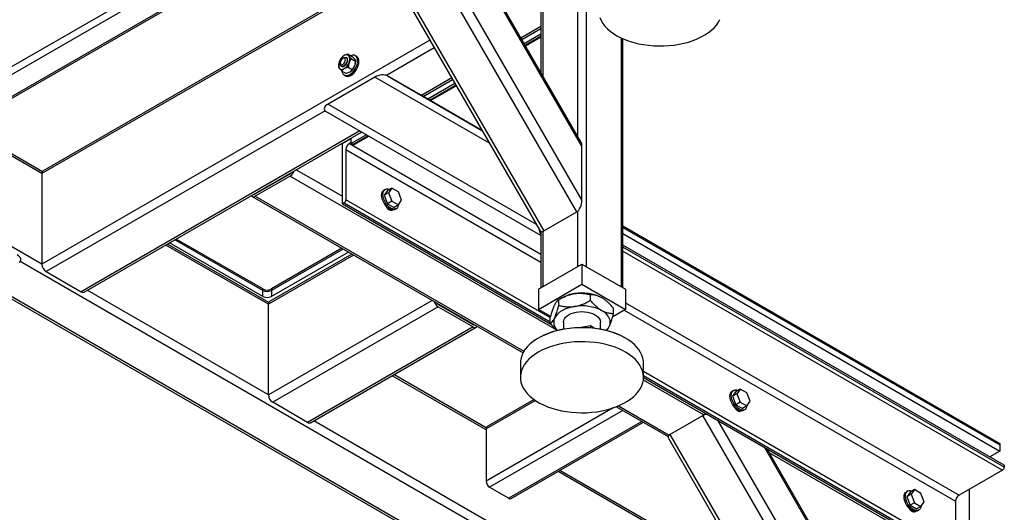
# Model space of a CAD drawing. Header units: millimetres. Extents: x 0 to 841, y 0 to 594.
# Tile 28 of 35: x 713 to 793, y 210 to 250. Entities that reach past the tile are written whole.
import ezdxf

# ---------------------------------------------------------------- set-up
doc = ezdxf.new("R2010")
doc.units = ezdxf.units.MM
doc.layers.add('TRAIT-FORT', color=4, linetype='Continuous', lineweight=25)

msp = doc.modelspace()

# ---------------------------------------------------------------- linework, layer by layer
at = {"layer": 'TRAIT-FORT', "color": 4, "linetype": 'Continuous', "lineweight": 25}
for p, q in [((757.8939, 234.4632), (740.2162, 265.0818)), ((741.2405, 264.9803), (758.3181, 235.4009)), ((737.4434, 263.1883), (754.8675, 233.0089)), ((737.5363, 263.5347), (755.2139, 232.9161)), ((758.3181, 239.789), (745.0405, 262.7866)), ((758.2403, 240.1441), (745.309, 262.5417)), ((738.4123, 261.5103), (709.0486, 244.559)), ((738.6951, 261.0204), (708.4829, 243.5793)), ((706.8104, 240.6824), (739.5314, 259.5718)), ((739.4729, 259.6733), (706.9276, 240.8853)), ((757.9646, 254.9175), (757.9646, 240.6216)), ((758.6717, 254.9175), (758.6717, 230.0131)), ((742.7957, 253.918), (714.4774, 237.5702)), ((742.7224, 254.0448), (714.5809, 237.7991)), ((754.9898, 253.0807), (754.9898, 245.774)), ((755.1363, 253.2848), (755.1363, 245.5204)), ((754.9898, 249.5266), (753.3649, 248.5885)), ((753.4381, 248.4617), (754.9898, 249.3575)), ((754.9898, 248.9142), (753.6301, 248.1292)), ((754.9898, 248.7509), (753.7008, 248.0068)), ((753.7301, 247.956), (754.9898, 248.6833)), ((745.9779, 248.4062), (714.4774, 230.2213)), ((761.5, 248.6039), (761.5, 228.3804)), ((761.6464, 228.2958), (761.6464, 248.5368)), ((739.3504, 247.2743), (739.6679, 247.091)), ((740.0296, 247.0842), (739.9236, 247.1455)), ((746.3315, 247.7938), (742.4501, 245.5531)), ((738.5544, 246.366), (738.5544, 246.2839)), ((738.6958, 246.5701), (738.6958, 246.4885)), ((738.7786, 246.3054), (738.814, 246.2849)), ((738.9786, 246.9784), (738.9079, 246.9375)), ((739.214, 246.9778), (739.1786, 246.9982)), ((739.6158, 246.8967), (739.9332, 246.7135)), ((739.9332, 246.6314), (739.9332, 246.7135)), ((738.8197, 245.9064), (739.1371, 245.7231)), ((739.0236, 245.5866), (739.1297, 245.5254)), ((739.3504, 246.2128), (739.6679, 246.0295)), ((745.2091, 243.9701), (742.5292, 245.5172)), ((742.5292, 245.5172), (750.2051, 241.0845)), ((741.5049, 245.4157), (737.7049, 243.222)), ((750.8052, 240.045), (741.5049, 245.4157)), ((747.7456, 245.3445), (745.2869, 243.9252)), ((745.4333, 243.8406), (747.8188, 245.2177)), ((748.0107, 244.8853), (745.8172, 243.6189)), ((748.0814, 244.7628), (745.9586, 243.5373)), ((746.0171, 243.5035), (748.1107, 244.7121)), ((750.2046, 241.0853), (745.2091, 243.9701)), ((737.7049, 243.222), (754.6059, 233.4622)), ((737.4669, 242.6764), (714.8309, 229.6089)), ((754.9898, 232.5476), (737.5292, 242.6307)), ((714.4774, 237.5702), (707.9483, 241.3393)), ((714.5091, 237.721), (708.0948, 241.4239)), ((740.2865, 241.0385), (717.6593, 227.9761)), ((717.9093, 227.9514), (740.4329, 240.9539)), ((740.8167, 240.7322), (739.5797, 240.0181)), ((740.9581, 240.6506), (739.7211, 239.9365)), ((738.8726, 240.0189), (739.5797, 240.4271)), ((738.8726, 235.1197), (738.8726, 240.0189)), ((739.5797, 240.1005), (739.4382, 240.0188)), ((739.4382, 240.0188), (754.9898, 231.0411)), ((739.5797, 240.0181), (739.5797, 240.4614)), ((739.7211, 239.9365), (739.5797, 240.0181)), ((739.8211, 239.9266), (741.0167, 240.6168)), ((739.1554, 239.5289), (739.1554, 235.4462)), ((739.1554, 239.5289), (754.9898, 230.3879)), ((758.3181, 235.4009), (758.3181, 239.789)), ((714.4774, 237.5702), (714.4774, 230.2213)), ((731.8015, 235.9361), (734.6299, 237.5689)), ((735.13, 237.8926), (738.8726, 235.7321)), ((734.6299, 237.3648), (731.8015, 235.732)), ((734.6299, 237.3648), (756.2552, 224.8808)), ((714.4774, 230.2213), (704.1971, 236.156)), ((731.7712, 235.9536), (731.8015, 235.9361)), ((742.347, 236.2872), (742.241, 236.226)), ((742.5316, 236.1917), (742.2663, 235.8142)), ((742.6198, 236.0183), (742.2663, 235.8142)), ((742.8852, 236.3958), (742.5316, 236.1917)), ((742.8852, 236.3958), (742.6198, 236.0183)), ((742.6198, 236.0183), (742.8852, 235.3343)), ((743.4159, 236.0895), (742.8852, 236.3958)), ((743.6813, 235.4055), (743.4159, 236.0895)), ((731.5515, 235.7072), (753.5354, 223.0162)), ((731.8015, 235.732), (753.6081, 223.1433)), ((739.014, 235.2013), (738.8726, 235.1197)), ((738.8726, 235.1197), (755.7848, 225.3564)), ((739.014, 235.2013), (755.7528, 225.5382)), ((755.755, 225.8635), (739.1554, 235.4462)), ((742.2663, 235.8142), (742.5316, 235.1302)), ((742.8852, 235.3343), (742.5316, 235.1302)), ((742.5316, 235.1302), (743.0624, 234.8239)), ((742.8852, 235.3343), (743.4159, 235.028)), ((743.4159, 235.028), (743.6813, 235.4055)), ((742.4652, 234.8544), (742.4878, 234.8674)), ((742.6192, 234.7588), (742.6064, 234.7357)), ((742.7566, 234.6049), (742.7616, 234.6709)), ((742.7616, 234.6709), (742.7616, 234.6754)), ((742.7616, 234.6709), (742.766, 234.6735)), ((743.4159, 235.028), (743.0624, 234.8239)), ((743.1409, 234.6671), (743.247, 234.7284)), ((755.2139, 232.9161), (757.8939, 234.4632)), ((757.9646, 234.5137), (757.9646, 230.0131)), ((754.9898, 232.8912), (754.9898, 228.2958)), ((755.1363, 232.8829), (755.1363, 228.3804)), ((761.6464, 233.3221), (792.2591, 215.6498)), ((761.6464, 233.1996), (792.2591, 215.5273)), ((761.6464, 232.7097), (792.2591, 215.0374)), ((732.8939, 227.1077), (724.6709, 231.8547)), ((732.4025, 227.5896), (724.8426, 231.9539)), ((732.4025, 228.0796), (725.267, 232.1988)), ((732.4025, 228.2021), (725.3731, 232.2601)), ((732.8621, 226.9569), (724.5244, 231.7702)), ((739.6392, 231.0383), (732.9657, 227.1858)), ((738.831, 231.5049), (733.1096, 228.2021)), ((738.937, 231.4437), (733.1096, 228.0796)), ((739.3614, 231.1987), (733.1096, 227.5896)), ((792.6127, 213.8938), (761.6464, 231.7703)), ((792.6127, 213.7305), (761.6464, 231.607)), ((761.6464, 231.2804), (792.4712, 213.4856)), ((751.2572, 208.1723), (712.7012, 230.4302)), ((739.7857, 230.9537), (732.8621, 226.9569)), ((714.8309, 229.6089), (717.6593, 227.9761)), ((754.7826, 228.1762), (758.3181, 230.2172)), ((758.3181, 230.2172), (758.3181, 228.5841)), ((758.3181, 230.2172), (761.8537, 228.1762)), ((709.7352, 228.7077), (748.3567, 206.412)), ((748.427, 206.5405), (709.8816, 228.7923)), ((732.8621, 219.608), (718.1594, 228.0957)), ((732.4025, 228.0796), (732.4025, 228.2021)), ((732.4025, 227.5896), (732.4025, 228.0796)), ((733.1096, 228.2021), (733.1096, 228.0796)), ((733.1096, 228.0796), (733.1096, 227.5896)), ((754.7826, 226.5431), (758.3181, 228.5841)), ((754.7826, 228.1762), (754.7826, 226.5431)), ((758.3181, 228.5841), (761.8537, 226.5431)), ((761.8537, 228.1762), (761.8537, 226.5431)), ((746.1507, 227.2793), (732.8621, 219.608)), ((756.6915, 227.4818), (756.4401, 227.3366)), ((756.4402, 226.8726), (756.4402, 227.3367)), ((759.0055, 227.2694), (759.0055, 227.7335)), ((761.8537, 227.0787), (788.9357, 211.4446)), ((732.8621, 219.608), (732.8621, 226.9569)), ((746.6507, 226.7515), (733.2157, 218.9956)), ((746.6507, 226.9556), (749.4792, 225.3228)), ((746.6507, 226.7515), (749.4792, 225.1187)), ((755.784, 225.965), (754.7826, 226.5431)), ((761.8537, 226.5431), (760.8164, 225.9443)), ((760.8834, 226.1853), (760.8834, 226.6494)), ((761.7518, 226.4843), (788.6529, 210.9547)), ((755.7528, 225.3916), (755.7528, 225.8557)), ((756.8181, 225.4979), (756.8181, 224.9492)), ((759.8181, 224.9492), (759.8181, 225.4979)), ((749.4792, 225.1187), (736.0441, 217.3628)), ((736.2941, 217.3381), (749.7291, 225.0939)), ((749.5094, 225.3403), (749.4791, 225.3228)), ((759.0055, 225.1988), (758.2687, 225.0848)), ((759.3026, 225.0273), (759.0055, 225.1988)), ((759.0055, 225.1988), (759.0055, 225.057)), ((754.8527, 224.2561), (754.782, 224.2153)), ((761.8542, 224.2153), (761.7835, 224.2561)), ((753.3181, 222.1746), (753.3181, 221.0314)), ((763.3181, 221.0314), (763.3181, 222.1746)), ((788.6529, 206.872), (763.3181, 221.4974)), ((750.5398, 216.7518), (742.9092, 221.1568)), ((750.5501, 216.9149), (743.0556, 221.2414)), ((763.3036, 220.8118), (768.2278, 217.9692)), ((763.318, 221.0076), (788.37, 206.5454)), ((763.3181, 221.1708), (788.5114, 206.627)), ((770.6313, 219.9591), (770.5252, 219.8979)), ((770.8159, 219.8636), (770.5505, 219.486)), ((771.1695, 220.0677), (770.8159, 219.8636)), ((771.1695, 220.0677), (770.9041, 219.6901)), ((771.7002, 219.7613), (771.1695, 220.0677)), ((754.5385, 219.1418), (750.5398, 216.8334)), ((754.4317, 219.2155), (750.6227, 217.0166)), ((770.9041, 219.6901), (770.5505, 219.486)), ((770.5505, 219.486), (770.8159, 218.8021)), ((770.9041, 219.6901), (771.1695, 219.0062)), ((771.9655, 219.0774), (771.7002, 219.7613)), ((771.7002, 218.6998), (771.9655, 219.0774)), ((736.0441, 217.3628), (733.2157, 218.9956)), ((760.863, 218.5468), (750.5398, 212.5874)), ((761.6359, 218.3399), (750.8227, 212.0975)), ((761.1168, 218.6395), (765.3273, 216.2089)), ((761.2884, 218.7095), (765.3976, 216.3374)), ((770.7495, 218.5262), (770.772, 218.5393)), ((771.1695, 219.0062), (770.8159, 218.8021)), ((770.8159, 218.8021), (771.3466, 218.4957)), ((770.9034, 218.4306), (770.8906, 218.4075)), ((771.0408, 218.2767), (771.0459, 218.3428)), ((771.0459, 218.3428), (771.0459, 218.3473)), ((771.0459, 218.3428), (771.0503, 218.3453)), ((771.1695, 219.0062), (771.7002, 218.6998)), ((771.7002, 218.6998), (771.3466, 218.4957)), ((771.4252, 218.339), (771.5312, 218.4002)), ((769.2781, 198.5855), (736.5442, 217.4824)), ((765.4599, 216.383), (768.1398, 217.9301)), ((785.8175, 187.3115), (768.1398, 217.9301)), ((769.3338, 217.5347), (786.2418, 188.2493)), ((750.5398, 216.8334), (750.5398, 212.5874)), ((763.1916, 217.4418), (752.3783, 211.1995)), ((752.5783, 211.1797), (763.3087, 217.3742)), ((765.3671, 216.0367), (782.7912, 185.8573)), ((765.4599, 216.383), (783.1376, 185.7644)), ((786.2418, 192.6374), (773.1338, 215.341)), ((786.1639, 192.9925), (773.3245, 215.231)), ((792.2591, 215.6498), (792.2591, 215.5273)), ((792.2591, 215.5273), (792.2591, 215.0374)), ((773.5012, 214.9249), (785.8953, 207.7699)), ((792.2591, 215.0374), (791.4455, 214.5677)), ((769.2781, 206.1035), (756.5316, 213.4619)), ((792.4712, 213.4856), (788.9357, 211.4446)), ((792.6127, 213.8938), (792.6127, 213.7305)), ((769.2781, 205.9344), (756.3852, 213.3773)), ((750.8227, 212.0975), (752.3783, 211.1995)), ((785.3116, 211.9036), (784.958, 211.6995)), ((785.3116, 211.9036), (785.0462, 211.526)), ((785.8423, 211.5972), (785.3116, 211.9036)), ((789.7842, 206.3414), (789.7842, 211.9344)), ((784.7734, 211.795), (784.6674, 211.7338)), ((784.958, 211.6995), (784.6927, 211.3219)), ((785.0462, 211.526), (784.6927, 211.3219)), ((784.6927, 211.3219), (784.958, 210.638)), ((785.0462, 211.526), (785.3116, 210.8421)), ((786.1077, 210.9133), (785.8423, 211.5972)), ((784.8916, 210.3622), (784.9142, 210.3752)), ((785.3116, 210.8421), (784.958, 210.638)), ((784.958, 210.638), (785.4888, 210.3316)), ((785.0456, 210.2665), (785.0328, 210.2435)), ((785.3116, 210.8421), (785.8423, 210.5357)), ((785.8423, 210.5357), (785.4888, 210.3316)), ((785.8423, 210.5357), (786.1077, 210.9133)), ((788.6529, 210.9547), (788.6529, 206.872)), ((785.1821, 210.1073), (785.188, 210.1787)), ((785.188, 210.1787), (785.188, 210.1832)), ((785.188, 210.1787), (785.1924, 210.1812)), ((785.5673, 210.1749), (785.6734, 210.2361))]:
    msp.add_line(p, q, dxfattribs=at)
at = {"layer": 'TRAIT-FORT', "color": 4, "linetype": 'Continuous', "lineweight": 25, "flags": 128}
for points in [[(759.7857, 250.2455), (759.8876, 250.011), (760.0232, 249.7823), (760.1915, 249.5609), (760.3912, 249.3485), (760.6211, 249.1464), (760.8794, 248.9562), (761.1644, 248.779), (761.4741, 248.6163), (761.8063, 248.4691), (762.1587, 248.3385), (762.5287, 248.2253), (762.9139, 248.1305), (763.3114, 248.0545), (763.7186, 247.9981), (764.1325, 247.9615), (764.5503, 247.945), (764.969, 247.9487), (765.3857, 247.9727), (765.7975, 248.0167), (766.2014, 248.0805), (766.5947, 248.1635), (766.9745, 248.2653), (767.3383, 248.385), (767.6835, 248.5219), (768.0075, 248.675), (768.3083, 248.8432), (768.5836, 249.0254), (768.8316, 249.2202), (769.0504, 249.4263), (769.2387, 249.6422), (769.3949, 249.8665), (769.5181, 250.0975)], [(738.8445, 245.8921), (738.8653, 245.7989), (738.9154, 245.6909), (738.9883, 245.6104), (739.0811, 245.561), (739.19, 245.5444), (739.3105, 245.5615), (739.4377, 245.6116), (739.5663, 245.6925), (739.6912, 245.801), (739.8071, 245.9327), (739.9094, 246.0821), (739.9938, 246.2431), (740.057, 246.4091), (740.0962, 246.5734), (740.11, 246.7292), (740.0977, 246.8701), (740.0599, 246.9904), (739.998, 247.0851), (739.9147, 247.1504), (739.8133, 247.1836), (739.6981, 247.1833), (739.5736, 247.1495), (739.5694, 247.1479)], [(739.1297, 245.5254), (739.1872, 245.4997), (739.2961, 245.4832), (739.4166, 245.5003), (739.5438, 245.5504), (739.6724, 245.6313), (739.7972, 245.7398), (739.9132, 245.8714), (740.0154, 246.0208), (740.0999, 246.1818), (740.163, 246.3479), (740.2023, 246.5121), (740.216, 246.6679), (740.2038, 246.8089), (740.1659, 246.9291), (740.1041, 247.0239), (740.0296, 247.0842)], [(739.12, 246.8151), (739.1072, 246.8915), (739.0704, 246.9439), (739.014, 246.966), (738.9447, 246.9551), (738.8711, 246.9126), (738.8018, 246.8435), (738.7454, 246.7562), (738.7086, 246.6613), (738.6958, 246.5701), (738.7086, 246.4937), (738.7454, 246.4413), (738.8018, 246.4192), (738.8711, 246.4301), (738.9447, 246.4726), (739.014, 246.5417), (739.0704, 246.6289), (739.1072, 246.7239), (739.12, 246.8151)], [(739.2615, 246.8151), (739.2489, 246.7115), (739.2123, 246.6027), (739.155, 246.4982), (739.082, 246.4074), (738.9998, 246.3383), (738.9157, 246.297), (738.8372, 246.2873), (738.7713, 246.3099), (738.7238, 246.363), (738.6989, 246.4416), (738.6958, 246.4885)], [(738.814, 246.2849), (738.8216, 246.2809), (738.8913, 246.2663), (738.9718, 246.2841), (739.0561, 246.3327), (739.1367, 246.4079), (739.2064, 246.503), (739.2589, 246.6095), (739.2897, 246.7179), (739.296, 246.8186), (739.2773, 246.9027), (739.2351, 246.9627), (739.214, 246.9778)], [(738.9786, 246.9784), (738.9998, 246.9897), (739.082, 247.0155), (739.155, 247.0089), (739.2123, 246.9707), (739.2489, 246.9041), (739.2615, 246.8151)], [(743.1409, 234.6671), (743.0834, 234.6415), (742.9745, 234.625), (742.854, 234.6421), (742.7268, 234.6921), (742.5982, 234.7731), (742.4734, 234.8816), (742.3574, 235.0132), (742.2551, 235.1626), (742.1707, 235.3236), (742.1076, 235.4896), (742.0683, 235.6539), (742.0545, 235.8097), (742.0668, 235.9506), (742.1047, 236.0709), (742.1665, 236.1656), (742.241, 236.226)], [(743.4276, 235.0445), (743.4053, 234.9407), (743.3552, 234.8326), (743.2823, 234.7522), (743.1894, 234.7027), (743.0806, 234.6862), (742.9601, 234.7033), (742.8329, 234.7534), (742.7043, 234.8343), (742.5794, 234.9428), (742.4635, 235.0744), (742.3612, 235.2238), (742.2768, 235.3848), (742.2136, 235.5509), (742.1744, 235.7151), (742.1606, 235.8709), (742.1729, 236.0119), (742.2107, 236.1321), (742.2726, 236.2269), (742.3559, 236.2922), (742.4572, 236.3253), (742.5725, 236.325), (742.697, 236.2913), (742.7012, 236.2896)], [(742.4135, 234.9453), (742.4594, 234.8634), (742.5441, 234.7517), (742.6406, 234.6632), (742.7412, 234.6051), (742.8378, 234.5821), (742.9225, 234.5961), (742.9683, 234.625)], [(742.5525, 234.7393), (742.5643, 234.7376), (742.641, 234.7393)], [(757.7228, 226.7804), (757.438, 226.7246), (757.1681, 226.6478), (756.918, 226.5513), (756.6918, 226.4368), (756.4934, 226.3062), (756.3263, 226.1618), (756.1932, 226.006), (756.0965, 225.8416)], [(756.8181, 225.4979), (756.8189, 225.5256), (756.8438, 225.6574), (756.9032, 225.7854), (756.9958, 225.9067), (757.1194, 226.0185), (757.2711, 226.118), (757.4473, 226.203), (757.644, 226.2715), (757.8564, 226.3218), (758.0797, 226.3528), (758.3086, 226.3638), (758.5376, 226.3545), (758.7616, 226.3251), (758.9751, 226.2764), (759.1733, 226.2094), (759.3514, 226.1257), (759.5052, 226.0273), (759.6313, 225.9164), (759.7266, 225.7958), (759.7888, 225.6682), (759.8166, 225.5366), (759.8181, 225.4979)], [(760.5398, 225.1543), (760.5985, 225.3246), (760.6181, 225.4979), (760.5985, 225.6712), (760.5398, 225.8416), (760.4431, 226.006), (760.31, 226.1618), (760.1428, 226.3062), (759.9445, 226.4368)], [(763.3181, 222.1746), (763.3099, 222.3403), (763.2684, 222.5809), (763.1921, 222.8186), (763.0817, 223.0518), (762.9378, 223.2788), (762.7616, 223.4981), (762.5541, 223.7081), (762.317, 223.9073), (762.0518, 224.0944), (761.7604, 224.268), (761.4449, 224.427), (761.1075, 224.5701), (760.7505, 224.6965), (760.3764, 224.8051), (759.9879, 224.8953), (759.5876, 224.9664), (759.1785, 225.018), (758.7633, 225.0496), (758.3451, 225.061), (757.9266, 225.0522), (757.5108, 225.0232), (757.1008, 224.9742), (756.6992, 224.9056), (756.3091, 224.8178), (755.933, 224.7115), (755.5736, 224.5873), (755.2335, 224.4463), (754.9151, 224.2893), (754.6205, 224.1175), (754.3518, 223.9321), (754.111, 223.7343), (753.8996, 223.5256), (753.7193, 223.3074), (753.5712, 223.0813), (753.4565, 222.8488), (753.3758, 222.6116), (753.3298, 222.3713), (753.3181, 222.1746)], [(754.8527, 224.2561), (755.107, 224.3929), (755.4324, 224.5424), (755.7786, 224.6754), (756.1432, 224.791), (756.5234, 224.8884), (756.9165, 224.9668), (757.3198, 225.0256), (757.7302, 225.0645), (758.1448, 225.0832), (758.5608, 225.0815), (758.9749, 225.0594), (759.3844, 225.0172), (759.7861, 224.955), (760.1773, 224.8734), (760.5551, 224.773), (760.9167, 224.6544), (761.2597, 224.5186), (761.5814, 224.3664), (761.7835, 224.2561)], [(760.3153, 224.8393), (760.4431, 224.9898), (760.5398, 225.1543)], [(757.7182, 223.897), (757.3049, 223.858), (756.8988, 223.7991), (756.5026, 223.7209), (756.1191, 223.6237), (755.7511, 223.5084), (755.401, 223.3757), (755.0715, 223.2266), (754.7647, 223.062), (754.4828, 222.8833), (754.2278, 222.6915), (754.0015, 222.4881), (753.8055, 222.2745), (753.6412, 222.0521), (753.5096, 221.8226), (753.4118, 221.5876), (753.3484, 221.3486), (753.3199, 221.1074), (753.3264, 220.8657), (753.3679, 220.6252), (753.4442, 220.3875), (753.5546, 220.1543), (753.6984, 219.9272), (753.8747, 219.708), (754.0821, 219.498), (754.3193, 219.2987), (754.5844, 219.1116), (754.8758, 218.938), (755.1913, 218.779), (755.5288, 218.6359), (755.8858, 218.5096), (756.2599, 218.4009), (756.6484, 218.3107), (757.0486, 218.2396), (757.4578, 218.1881), (757.8729, 218.1565), (758.2912, 218.145), (758.7097, 218.1539), (759.1254, 218.1829), (759.5355, 218.2319), (759.937, 218.3005), (760.3272, 218.3883), (760.7033, 218.4946), (761.0626, 218.6187), (761.4027, 218.7597), (761.7212, 218.9167), (762.0158, 219.0885), (762.2844, 219.2739), (762.5253, 219.4717), (762.7366, 219.6804), (762.9169, 219.8986), (763.065, 220.1247), (763.1798, 220.3572), (763.2605, 220.5944), (763.3065, 220.8347), (763.3175, 221.0763), (763.2935, 221.3177), (763.2345, 221.557), (763.1411, 221.7927), (763.0139, 222.023), (762.8537, 222.2463), (762.6617, 222.4612), (762.4392, 222.666), (762.1878, 222.8593), (761.9093, 223.0398), (761.6056, 223.2063), (761.2788, 223.3574), (760.9313, 223.4923), (760.5654, 223.6099), (760.1838, 223.7094), (759.789, 223.7901), (759.384, 223.8515), (758.9715, 223.8931), (758.5544, 223.9147), (758.1357, 223.916), (757.7182, 223.897)], [(771.4252, 218.339), (771.3676, 218.3133), (771.2588, 218.2968), (771.1383, 218.3139), (771.0111, 218.364), (770.8825, 218.4449), (770.7576, 218.5534), (770.6417, 218.685), (770.5394, 218.8344), (770.455, 218.9954), (770.3918, 219.1615), (770.3526, 219.3258), (770.3388, 219.4815), (770.3511, 219.6225), (770.3889, 219.7428), (770.4508, 219.8375), (770.5252, 219.8979)], [(771.7118, 218.7164), (771.6896, 218.6125), (771.6395, 218.5045), (771.5665, 218.4241), (771.4737, 218.3746), (771.3648, 218.358), (771.2443, 218.3752), (771.1172, 218.4252), (770.9885, 218.5061), (770.8637, 218.6146), (770.7478, 218.7463), (770.6455, 218.8957), (770.561, 219.0567), (770.4979, 219.2227), (770.4586, 219.387), (770.4449, 219.5428), (770.4572, 219.6837), (770.495, 219.804), (770.5568, 219.8987), (770.6402, 219.964), (770.7415, 219.9972), (770.8568, 219.9969), (770.9813, 219.9631), (770.9855, 219.9615)], [(770.6978, 218.6172), (770.7437, 218.5353), (770.8283, 218.4236), (770.9249, 218.3351), (771.0255, 218.277), (771.1221, 218.254), (771.2067, 218.2679), (771.2526, 218.2969)], [(785.5673, 210.1749), (785.5098, 210.1493), (785.4009, 210.1327), (785.2804, 210.1498), (785.1532, 210.1999), (785.0246, 210.2808), (784.8998, 210.3893), (784.7838, 210.521), (784.6816, 210.6703), (784.5971, 210.8314), (784.534, 210.9974), (784.4947, 211.1617), (784.4809, 211.3175), (784.4932, 211.4584), (784.5311, 211.5787), (784.5929, 211.6734), (784.6674, 211.7338)], [(785.854, 210.5523), (785.8317, 210.4485), (785.7816, 210.3404), (785.7087, 210.26), (785.6158, 210.2105), (785.507, 210.194), (785.3865, 210.2111), (785.2593, 210.2611), (785.1307, 210.3421), (785.0058, 210.4506), (784.8899, 210.5822), (784.7876, 210.7316), (784.7032, 210.8926), (784.64, 211.0586), (784.6008, 211.2229), (784.587, 211.3787), (784.5993, 211.5196), (784.6371, 211.6399), (784.699, 211.7346), (784.7823, 211.7999), (784.8837, 211.8331), (784.9989, 211.8328), (785.1234, 211.799), (785.1276, 211.7974)], [(784.8399, 210.4531), (784.8858, 210.3712), (784.9705, 210.2595), (785.067, 210.171), (785.1677, 210.1129), (785.2642, 210.0899), (785.3489, 210.1039), (785.3947, 210.1328)], [(784.9789, 210.247), (784.9907, 210.2454), (785.0674, 210.2471)]]:
    msp.add_lwpolyline(points, dxfattribs=at)
at = {"layer": 'TRAIT-FORT', "color": 4, "linetype": 'Continuous', "lineweight": 25}
for centre, radius, start, end in [((739.552, 246.322), 0.9976, 122.637971, 159.772886), ((739.1948, 246.9408), 0.2858, 40.532796, 129.248168), ((738.8812, 246.8612), 0.5934, 333.43643, 26.56357), ((739.1467, 246.4016), 0.5934, 153.43643, 206.56357), ((738.4759, 246.9407), 0.9976, 302.637971, 339.772886), ((738.9356, 246.6754), 0.9976, 302.637971, 339.772886), ((739.0872, 246.6477), 0.8462, 337.978838, 358.891847), ((738.8332, 246.3219), 0.2858, 220.532796, 309.248168), ((739.7695, 239.501), 0.6147, 122.605478, 177.394522), ((739.7797, 240.0182), 0.1006, 234.382423, 294.307119), ((714.7224, 237.5972), 0.2465, 125.013333, 186.298847), ((734.2123, 238.0154), 0.773, 302.696154, 343.029017), ((734.4486, 237.8629), 0.3454, 301.660754, 324.241133), ((731.724, 236.0504), 0.138, 261.053093, 304.161456), ((731.6637, 235.8979), 0.2157, 211.455849, 309.708513), ((738.8484, 235.4602), 0.3074, 302.605478, 357.394522), ((715.245, 230.2562), 0.7684, 182.605478, 237.394522), ((717.8058, 228.1806), 0.2515, 234.382423, 294.307119), ((732.7561, 228.8844), 0.7685, 242.609672, 297.390328), ((732.7561, 228.7619), 0.7685, 242.609672, 297.390328), ((758.322, 224.3462), 3.5306, 62.642825, 99.771097), ((732.7561, 228.272), 0.7685, 242.609672, 297.390328), ((733.1, 226.9871), 0.2398, 124.056351, 187.25583), ((747.0683, 227.402), 0.773, 196.970983, 237.303846), ((746.832, 227.2496), 0.3454, 215.758867, 238.339246), ((758.1225, 224.9079), 2.945, 97.800181, 119.072442), ((758.322, 223.301), 3.5306, 62.642825, 99.771097), ((756.8967, 225.4945), 0.8722, 156.554024, 228.697105), ((749.5567, 225.4371), 0.138, 235.838544, 278.946907), ((749.617, 225.2846), 0.2157, 230.291487, 328.544151), ((733.6298, 219.6429), 0.7684, 182.605478, 237.394522), ((736.1906, 217.5673), 0.2515, 234.382423, 294.307119), ((750.7358, 216.8551), 0.1972, 125.013332, 186.298848), ((792.3056, 213.7445), 0.3074, 302.605478, 357.394522), ((751.1539, 212.6154), 0.6147, 182.605478, 237.394522), ((752.4955, 211.363), 0.2012, 234.382423, 294.307119), ((789.267, 210.9267), 0.6147, 122.605478, 177.394522)]:
    msp.add_arc(centre, radius, start, end, dxfattribs=at)
for centre, major_axis, ratio, start_param, end_param in [((741.9292, 245.1708), (0.7279, 0.195), 0.5175895, 0.4776966, 2.0484929), ((738.1292, 242.9771), (0.7279, 0.195), 0.5175895, 2.0484929, 3.6192893), ((757.8939, 239.5441), (0.195, 0.7279), 0.5176381, 5.1899707, 5.8054887), ((757.8939, 235.156), (0.195, 0.7279), 0.5176381, 3.6191744, 5.1899707), ((755.2069, 233.1152), (-0.195, 0.7279), 0.5176381, 1.435364, 2.1270683), ((755.2139, 233.6089), (0.195, 0.7279), 0.5176381, 2.663896, 3.6191744), ((712.0387, 230.7308), (0.7279, -0.195), 0.5175895, 5.8054887, 7.376285), ((768.7398, 217.5838), (0.7279, -0.195), 0.5175895, 2.0204796, 2.663896), ((766.0599, 216.0367), (0.7279, -0.195), 0.5175895, 2.663896, 3.6191744)]:
    msp.add_ellipse(centre, major_axis=major_axis, ratio=ratio, start_param=start_param, end_param=end_param, dxfattribs=at)
for points, knots in [([(739.3504, 247.2743), (739.3208, 247.2682), (739.204, 247.2442), (739.0887, 247.2045), (739.0183, 247.1646), (739.014, 247.1621)], [0, 0, 0, 0, 0.2417679, 0.9532842, 1, 1, 1, 1]), ([(739.412, 247.1265), (739.3928, 247.1574), (739.3546, 247.2186), (739.3518, 247.2558), (739.3504, 247.2743)], [0, 0, 0, 0, 0.5039974, 1, 1, 1, 1]), ([(739.6158, 246.8967), (739.581, 246.9321), (739.5103, 247.0042), (739.4452, 247.0805), (739.4178, 247.1185), (739.412, 247.1265)], [0, 0, 0, 0, 0.4323835, 0.8795505, 1, 1, 1, 1]), ([(739.6679, 247.091), (739.7026, 247.0556), (739.7734, 246.9835), (739.8384, 246.9072), (739.8658, 246.8692), (739.8716, 246.8612)], [0, 0, 0, 0, 0.4323835, 0.8795505, 1, 1, 1, 1]), ([(738.5544, 246.2839), (738.5559, 246.2677), (738.5591, 246.2346), (738.5857, 246.1805), (738.6106, 246.144), (738.6159, 246.1362)], [0, 0, 0, 0, 0.4323835, 0.8795505, 1, 1, 1, 1]), ([(739.412, 246.5958), (739.3928, 246.5332), (739.3546, 246.4091), (739.3518, 246.2779), (739.3504, 246.2128)], [0, 0, 0, 0, 0.5039974, 1, 1, 1, 1]), ([(739.6158, 246.8967), (739.581, 246.8595), (739.5103, 246.7837), (739.4452, 246.6767), (739.4178, 246.6099), (739.412, 246.5958)], [0, 0, 0, 0, 0.4323835, 0.8795505, 1, 1, 1, 1]), ([(739.6679, 246.0295), (739.7026, 246.0668), (739.7734, 246.1425), (739.8384, 246.2495), (739.8658, 246.3163), (739.8716, 246.3304)], [0, 0, 0, 0, 0.4323835, 0.8795505, 1, 1, 1, 1]), ([(739.8716, 246.8612), (739.8909, 246.8304), (739.929, 246.7692), (739.9318, 246.7319), (739.9332, 246.7135)], [0, 0, 0, 0, 0.5039974, 1, 1, 1, 1]), ([(739.8716, 246.3304), (739.8909, 246.393), (739.929, 246.5171), (739.9318, 246.6483), (739.9332, 246.7135)], [0, 0, 0, 0, 0.5039974, 1, 1, 1, 1]), ([(738.6159, 246.1362), (738.6434, 246.1006), (738.6979, 246.03), (738.7793, 245.9474), (738.8197, 245.9064)], [0, 0, 0, 0, 0.5039974, 1, 1, 1, 1]), ([(739.014, 246.1006), (738.9621, 246.0634), (738.8796, 246.0041), (738.8359, 245.9328), (738.8197, 245.9064)], [0, 0, 0, 0, 0.6290071, 1, 1, 1, 1]), ([(739.3504, 246.2128), (739.3208, 246.2067), (739.204, 246.1827), (739.0887, 246.143), (739.0183, 246.1031), (739.014, 246.1006)], [0, 0, 0, 0, 0.2417679, 0.9532842, 1, 1, 1, 1]), ([(739.1371, 245.7231), (739.1829, 245.7325), (739.3064, 245.7577), (739.409, 245.8053), (739.4736, 245.8353)], [0, 0, 0, 0, 0.3709929, 1, 1, 1, 1]), ([(739.4736, 245.8353), (739.4779, 245.8378), (739.547, 245.8784), (739.6158, 245.945), (739.6573, 246.0124), (739.6679, 246.0295)], [0, 0, 0, 0, 0.0467158, 0.7582321, 1, 1, 1, 1]), ([(757.7228, 227.8256), (757.8344, 227.8387), (758.0598, 227.8652), (758.3879, 227.8512), (758.7051, 227.8078), (758.9051, 227.7583), (759.0055, 227.7335)], [0, 0, 0, 0, 0.2495779, 0.5043641, 0.7510469, 1, 1, 1, 1]), ([(756.0965, 226.8867), (756.1025, 226.8995), (756.1507, 227.0018), (756.2422, 227.1576), (756.3506, 227.2782), (756.4151, 227.3203), (756.4402, 227.3367)], [0, 0, 0, 0, 0.0503996, 0.4026135, 0.7675885, 1, 1, 1, 1]), ([(756.4402, 227.3367), (756.527, 227.3852), (756.7012, 227.4826), (756.9758, 227.6109), (757.2629, 227.7196), (757.5148, 227.7896), (757.6691, 227.8163), (757.7228, 227.8256)], [0, 0, 0, 0, 0.2155179, 0.432228, 0.6544604, 0.8796921, 1, 1, 1, 1]), ([(757.7228, 226.7804), (757.8344, 226.8018), (758.0598, 226.8451), (758.3879, 226.9606), (758.7051, 227.1021), (758.9051, 227.2134), (759.0055, 227.2694)], [0, 0, 0, 0, 0.2495779, 0.5043641, 0.7510469, 1, 1, 1, 1]), ([(759.9445, 227.482), (759.8628, 227.525), (759.6978, 227.6118), (759.4577, 227.6857), (759.2254, 227.7273), (759.079, 227.7314), (759.0055, 227.7335)], [0, 0, 0, 0, 0.24957791, 0.50436411, 0.75104693, 1, 1, 1, 1]), ([(759.9445, 226.4368), (759.8628, 226.4881), (759.6978, 226.5917), (759.4577, 226.7951), (759.2254, 227.0216), (759.079, 227.1865), (759.0055, 227.2694)], [0, 0, 0, 0, 0.2495779, 0.5043641, 0.7510469, 1, 1, 1, 1]), ([(760.8834, 226.6494), (760.7548, 226.7919), (760.56, 227.0079), (760.281, 227.2525), (760.0968, 227.3902), (759.9838, 227.4583), (759.9445, 227.482)], [0, 0, 0, 0, 0.4320454, 0.6543493, 0.8796534, 1, 1, 1, 1]), ([(755.7528, 225.8557), (755.7931, 226.0012), (755.8671, 226.2683), (755.983, 226.6216), (756.0583, 226.7976), (756.0965, 226.8867)], [0, 0, 0, 0, 0.3707742, 0.6811819, 1, 1, 1, 1]), ([(756.0965, 225.8416), (756.1025, 225.8547), (756.1507, 225.9599), (756.2422, 226.1988), (756.3506, 226.5448), (756.4151, 226.7808), (756.4402, 226.8726)], [0, 0, 0, 0, 0.0503996, 0.4026135, 0.7675885, 1, 1, 1, 1]), ([(756.4402, 226.8726), (756.527, 226.8509), (756.7012, 226.8074), (756.9758, 226.7641), (757.2629, 226.7442), (757.5148, 226.7521), (757.6691, 226.7731), (757.7228, 226.7804)], [0, 0, 0, 0, 0.2155179, 0.432228, 0.6544604, 0.8796921, 1, 1, 1, 1]), ([(760.8834, 226.1853), (760.7548, 226.1912), (760.56, 226.2002), (760.281, 226.2776), (760.0968, 226.3527), (759.9838, 226.4151), (759.9445, 226.4368)], [0, 0, 0, 0, 0.43204542, 0.65434926, 0.87965336, 1, 1, 1, 1]), ([(755.7528, 225.3916), (755.7931, 225.4198), (755.8671, 225.4715), (755.983, 225.6178), (756.0583, 225.7663), (756.0965, 225.8416)], [0, 0, 0, 0, 0.3707742, 0.6811819, 1, 1, 1, 1]), ([(760.5398, 225.1543), (760.5458, 225.1674), (760.5939, 225.2726), (760.6855, 225.5115), (760.7938, 225.8575), (760.8583, 226.0935), (760.8834, 226.1853)], [0, 0, 0, 0, 0.0503996, 0.4026135, 0.7675885, 1, 1, 1, 1]), ([(756.3155, 224.8307), (756.2781, 224.861), (756.1616, 224.9554), (755.973, 225.145), (755.8264, 225.3092), (755.7528, 225.3916)], [0, 0, 0, 0, 0.190644, 0.5934684, 1, 1, 1, 1]), ([(760.3368, 224.8269), (760.3663, 224.8615), (760.4323, 224.9391), (760.5015, 225.0776), (760.5398, 225.1543)], [0, 0, 0, 0, 0.4466817, 1, 1, 1, 1])]:
    msp.add_open_spline(points, degree=3, knots=knots, dxfattribs=at)

doc.saveas('drawing.dxf')
